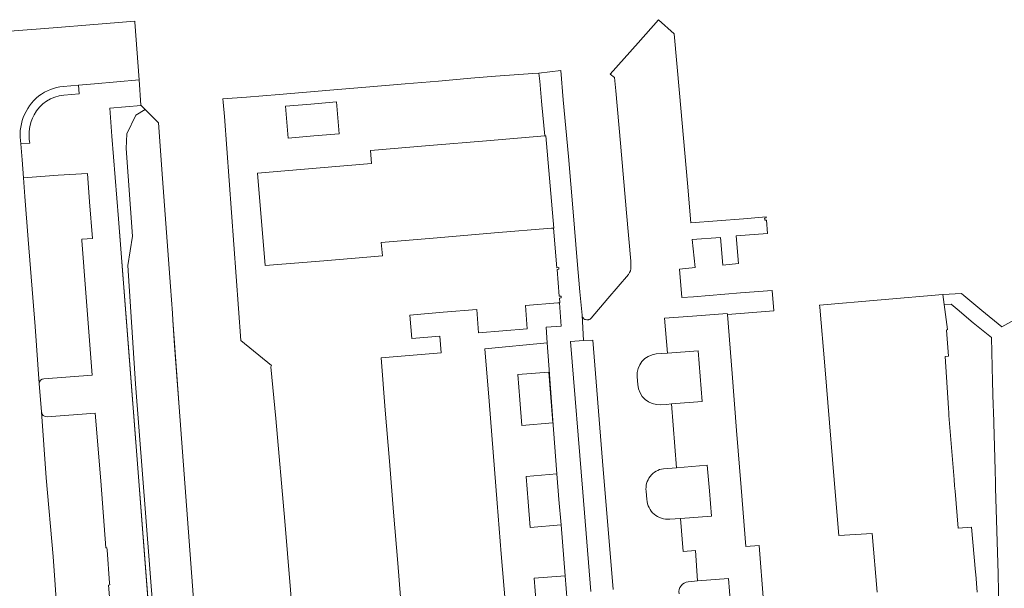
# Model space of a CAD drawing. Header units: metres. Extents: x 97476 to 98458, y 435938 to 436449.
# Tile 24 of 52: x 97983 to 98075, y 436365 to 436418. Entities that reach past the tile are written whole.
import ezdxf

# ---------------------------------------------------------------- set-up
doc = ezdxf.new("R2010")
doc.units = ezdxf.units.M
for name, color, linetype, lineweight in [('B-WE-GK-BESCHOEIING-G', 252, 'GK-BESCHOEIING', 18), ('B-WE-IE-TERREINAFSCHEIDING_KUNSTMATIG_HEKWERK-G', 252, 'IE-TERREINAFSCHEIDING-KUNSTMATIG', 18), ('B-WE-OG-TERREIN_CULTUURSCHEIDING-GV', 252, 'Continuous', 18), ('B-WE-OG-TERREIN_ERF-GV', 252, 'Continuous', 18), ('B-WE-OG-WATER_SLOOT-GV', 252, 'Continuous', 18), ('B-WE-VH-OPENVERHARDING_TEGEL-GV', 252, 'Continuous', 18), ('B-WE-VH-VERHARDING_BETONSTRAATSTEEN-GV', 252, 'Continuous', 18), ('B-WE-VH-VERHARDING_SIERBESTRATING-GV', 252, 'Continuous', 18), ('B-WE-VH-VERHARDING_TEGEL-GV', 252, 'Continuous', 18)]:
    doc.layers.add(name, color=color, linetype=linetype, lineweight=lineweight)
doc.linetypes.add('GK-BESCHOEIING', pattern='A,30,-5,[1,NLCS.SHX,S=1,R=0,X=0,Y=0],-5', length=40)
doc.linetypes.add('IE-TERREINAFSCHEIDING-KUNSTMATIG', pattern='A,4,[82,NLCS.SHX,S=0.75,R=90,X=0,Y=0],4,-2', length=10)

msp = doc.modelspace()

# ---------------------------------------------------------------- linework, layer by layer
at = {"layer": 'B-WE-GK-BESCHOEIING-G', "ltscale": 0.2}
msp.add_lwpolyline([(97997.001, 436390.427), (97997.023, 436389.76), (97997.6, 436381.585), (97999.026, 436362.696), (97999.888, 436350.346), (98000.822, 436337.572), (98001.387, 436329.761), (98001.718, 436325.439), (98001.836, 436323.957), (98001.914, 436323.304), (98002.05, 436321.621), (98002.187, 436318.272), (98003.201, 436305.259), (98003.95, 436295.12), (98004.162, 436292.104)], dxfattribs=at)
at = {"layer": 'B-WE-IE-TERREINAFSCHEIDING_KUNSTMATIG_HEKWERK-G', "ltscale": 0.2}
msp.add_lwpolyline([(98069.379, 436392.176), (98069.515, 436391.228), (98069.833, 436388.888), (98069.732, 436388.82), (98069.922, 436386.372), (98069.605, 436386.349), (98069.912, 436381.502), (98069.941, 436381.047), (98069.957, 436380.793), (98070.438, 436374.807), (98070.49, 436374.182), (98070.532, 436373.682), (98070.822, 436370.226), (98072.069, 436370.313), (98072.465, 436366.089), (98072.482, 436365.864), (98072.609, 436364.201)], dxfattribs=at)
at = {"layer": 'B-WE-OG-TERREIN_CULTUURSCHEIDING-GV'}
msp.add_lwpolyline([(97994.027, 436409.942), (97991.091, 436409.708), (97991.29, 436407.062), (97991.915, 436399.295), (97993.706, 436376.253), (97995.396, 436354.27), (97996.37, 436342.463), (97997.559, 436328.332), (97997.996, 436323.363), (97998.677, 436323.44), (97998.313, 436324.049), (97997.513, 436333.418), (97995.831, 436353.877), (97993.513, 436383.78), (97992.782, 436394.901), (97993.232, 436397.667), (97992.631, 436405.906), (97992.701, 436407.278), (97993.551, 436409.046), (97994.406, 436409.564)], close=True, dxfattribs=at)
at = {"layer": 'B-WE-OG-TERREIN_ERF-GV'}
for points in [[(98018.54, 436362.15), (98018.153, 436366.93), (98017.764, 436371.73), (98017.378, 436376.5), (98016.988, 436381.32), (98016.59, 436386.23), (98022.235, 436386.712), (98022.1, 436388.278), (98019.467, 436388.058), (98019.299, 436390.251), (98022.428, 436390.513), (98025.588, 436390.778), (98025.755, 436388.584), (98030.319, 436388.967), (98030.152, 436391.16), (98033.195, 436391.399), (98033.342, 436391.41), (98033.394, 436391.414), (98033.358, 436391.836), (98033.527, 436391.856), (98033.51, 436392.038), (98033.334, 436392.023), (98033.122, 436394.538), (98033.297, 436394.548), (98033.283, 436394.708), (98033.113, 436394.698), (98032.79, 436398.427), (98032.591, 436398.411), (98027.24, 436397.962), (98021.85, 436397.51), (98016.61, 436397.07), (98016.71, 436395.82), (98011.22, 436395.357), (98005.69, 436394.89), (98004.96, 436403.58), (98010.48, 436404.043), (98015.7, 436404.48), (98015.59, 436405.71), (98021.13, 436406.178), (98026.51, 436406.632), (98031.984, 436407.094), (98031.704, 436410), (98031.674, 436410.362), (98031.496, 436412.233), (98031.425, 436412.98), (98030.846, 436412.94), (98027.346, 436412.699), (98025.032, 436412.503), (98021.994, 436412.245), (98018.837, 436411.977), (98014.779, 436411.64), (98011.782, 436411.391), (98006.998, 436410.993), (98003.946, 436410.74), (98001.713, 436410.584), (98001.748, 436410.249), (98001.888, 436408.912), (98003.4, 436387.86), (98006.29, 436385.5), (98006.22, 436385.37), (98006.71, 436380.53), (98007.53, 436370.89), (98008.34, 436361.38)], [(98072.609, 436364.201), (98072.482, 436365.864), (98072.465, 436366.089), (98072.069, 436370.313), (98070.822, 436370.226), (98070.532, 436373.682), (98070.49, 436374.182), (98070.438, 436374.807), (98069.957, 436380.793), (98069.941, 436381.047), (98069.912, 436381.502), (98069.605, 436386.349), (98069.922, 436386.372), (98069.732, 436388.82), (98069.833, 436388.888), (98069.515, 436391.228), (98069.379, 436392.176), (98057.805, 436391.176), (98057.82, 436390.99), (98058.278, 436385.47), (98058.722, 436380.11), (98059.166, 436374.76), (98059.6, 436369.52), (98062.754, 436369.709), (98063.194, 436364.189)], [(98052.532, 436363.34), (98052.12, 436368.59), (98050.88, 436368.5), (98050.436, 436374.03), (98050.004, 436379.41), (98049.574, 436384.77), (98049.13, 436390.3), (98049.121, 436390.407), (98045.856, 436390.138), (98043.229, 436389.96), (98043.493, 436386.667), (98046.383, 436386.899), (98046.575, 436384.517), (98046.766, 436382.134), (98043.875, 436381.902), (98044.358, 436375.892), (98047.248, 436376.124), (98047.44, 436373.742), (98047.631, 436371.359), (98044.74, 436371.127), (98044.986, 436368.016), (98046.145, 436368.108), (98046.332, 436365.265), (98049.223, 436365.492), (98049.411, 436363.094)], [(98031.177, 436363.123), (98030.984, 436365.51), (98033.884, 436365.744), (98033.498, 436370.529), (98030.597, 436370.294), (98030.404, 436372.687), (98030.211, 436375.079), (98033.112, 436375.313), (98032.799, 436379.503), (98032.339, 436385.549), (98032.209, 436387.633), (98026.35, 436387.07), (98026.743, 436382.14), (98027.122, 436377.37), (98027.505, 436372.57), (98027.884, 436367.8), (98028.266, 436363.01)]]:
    msp.add_lwpolyline(points, dxfattribs=at)
for points in [[(98010.255, 436407.081), (98007.864, 436406.878), (98007.609, 436409.877), (98010.001, 436410.08), (98012.392, 436410.283), (98012.646, 436407.283)], [(98029.824, 436379.873), (98029.631, 436382.265), (98029.437, 436384.657), (98032.338, 436384.892), (98032.531, 436382.5), (98032.724, 436380.107)]]:
    msp.add_lwpolyline(points, close=True, dxfattribs=at)
at = {"layer": 'B-WE-OG-WATER_SLOOT-GV'}
msp.add_lwpolyline([(97999.026, 436362.696), (97997.6, 436381.585), (97997.19, 436387.4), (97997.023, 436389.76), (97997.001, 436390.427), (97996.797, 436392.926), (97996.037, 436403.094), (97995.659, 436408.316), (97994.406, 436409.564), (97993.551, 436409.046), (97992.701, 436407.278), (97992.631, 436405.906), (97993.232, 436397.667), (97992.782, 436394.901), (97993.513, 436383.78), (97995.831, 436353.877)], dxfattribs=at)
at = {"layer": 'B-WE-VH-OPENVERHARDING_TEGEL-GV'}
for p, q in [((97991.091, 436409.708), (97994.027, 436409.942)), ((97994.027, 436409.942), (97994.006, 436409.963)), ((97991.29, 436407.062), (97991.091, 436409.708)), ((97991.915, 436399.295), (97991.29, 436407.062)), ((97992.915, 436386.428), (97991.915, 436399.295)), ((97993.706, 436376.253), (97992.915, 436386.428)), ((97995.412, 436354.08), (97993.706, 436376.253))]:
    msp.add_line(p, q, dxfattribs=at)
at = {"layer": 'B-WE-VH-VERHARDING_BETONSTRAATSTEEN-GV'}
for p, q in [((97982.856, 436404.844), (97982.742, 436406.334)), ((97982.987, 436403.153), (97982.856, 436404.844)), ((97983.123, 436401.391), (97982.987, 436403.153)), ((97983.429, 436397.363), (97983.123, 436401.391)), ((97984.081, 436389.171), (97983.429, 436397.363)), ((97984.461, 436383.807), (97984.081, 436389.171)), ((97984.665, 436381.138), (97984.461, 436383.807)), ((97985.128, 436374.947), (97984.665, 436381.138)), ((97985.757, 436367.548), (97985.128, 436374.947)), ((97985.958, 436364.904), (97985.757, 436367.548)), ((97986.657, 436355.154), (97985.958, 436364.904))]:
    msp.add_line(p, q, dxfattribs=at)
for points in [[(97993.84, 436412.341), (97993.44, 436417.79), (97993.436, 436417.88), (97989.203, 436417.541), (97986.189, 436417.285), (97985.353, 436417.2), (97984.989, 436417.171), (97972.186, 436416.214), (97961.86, 436415.417), (97959.21, 436415.234), (97958.788, 436415.22), (97953.062, 436415.006), (97941.872, 436414.63), (97931.795, 436414.311), (97931.982, 436407.908)], [(98036.307, 436364.255), (98035.545, 436373.596), (98034.394, 436387.764), (98035.626, 436387.841), (98035.475, 436390.248), (98035.281, 436392.426), (98035.03, 436395.358), (98034.645, 436399.934), (98034.2, 436405.141), (98033.697, 436410.487), (98033.484, 436413.232), (98031.425, 436412.98), (98031.496, 436412.233), (98031.674, 436410.362), (98031.704, 436410), (98031.984, 436407.094), (98032.06, 436407.1), (98032.82, 436398.43), (98032.79, 436398.427)], [(97986.712, 436411.745), (97988.161, 436411.858), (97989.668, 436411.971), (97993.84, 436412.341)], [(98032.79, 436398.427), (98033.113, 436394.698), (98033.283, 436394.708), (98033.297, 436394.548), (98033.122, 436394.538), (98033.334, 436392.023), (98033.51, 436392.038), (98033.527, 436391.856), (98033.358, 436391.836), (98033.394, 436391.414), (98033.342, 436391.41), (98033.51, 436389.216), (98032.09, 436389.105), (98032.209, 436387.633), (98032.339, 436385.549), (98032.799, 436379.503), (98033.112, 436375.313), (98033.305, 436372.921), (98033.498, 436370.529), (98033.884, 436365.744), (98034.077, 436363.357)]]:
    msp.add_lwpolyline(points, dxfattribs=at)
for points in [[(97984.436, 436410.842, -0.139314), (97986.712, 436411.745)], [(97982.742, 436406.334, -0.277522), (97984.436, 436410.842)]]:
    msp.add_lwpolyline(points, format="xyb", dxfattribs=at)
at = {"layer": 'B-WE-VH-VERHARDING_SIERBESTRATING-GV'}
for points in [[(98042.449, 436386.597), (98043.493, 436386.667), (98043.229, 436389.96), (98045.856, 436390.138), (98049.121, 436390.407), (98049.13, 436390.3), (98053.493, 436390.646), (98053.34, 436392.57), (98050.38, 436392.33), (98045.945, 436391.963), (98044.864, 436391.893), (98044.636, 436394.563), (98046.104, 436394.726), (98045.819, 436397.339), (98048.479, 436397.552), (98048.712, 436394.935), (98050.163, 436395.099), (98049.96, 436397.68), (98052.91, 436397.92), (98052.81, 436399.17), (98052.65, 436399.16), (98052.642, 436399.246), (98052.63, 436399.37), (98052.79, 436399.38), (98052.781, 436399.493), (98050.659, 436399.3), (98045.707, 436398.915), (98045.372, 436402.657), (98044.63, 436411.09), (98044.126, 436416.692), (98042.67, 436418.009), (98040.756, 436415.825), (98038.109, 436412.889), (98038.513, 436412.567), (98038.652, 436411.336), (98039.086, 436406.412), (98039.648, 436399.856), (98040.048, 436395.325), (98040.07, 436394.8)], [(98039.832, 436394.072), (98037.892, 436391.798), (98036.335, 436389.957), (98036.302, 436389.923), (98036.262, 436389.889), (98036.224, 436389.863), (98036.17, 436389.834), (98036.126, 436389.817), (98036.069, 436389.801), (98035.983, 436389.79), (98035.924, 436389.792), (98035.804, 436389.817), (98035.749, 436389.84), (98035.658, 436389.898), (98035.597, 436389.956), (98035.55, 436390.019), (98035.516, 436390.083), (98035.496, 436390.136), (98035.475, 436390.248), (98035.626, 436387.841), (98036.481, 436387.895), (98037.402, 436376.53), (98038.39, 436364.44)], [(98040.713, 436383.719), (98040.65, 436384.44)], [(98043.123, 436375.8), (98044.358, 436375.892), (98043.875, 436381.902), (98043.422, 436381.852), (98042.871, 436381.813)], [(98041.575, 436372.911), (98041.499, 436373.695)], [(98045.459, 436365.167), (98046.332, 436365.265), (98046.145, 436368.108), (98044.986, 436368.016), (98044.74, 436371.127), (98043.718, 436371.058)]]:
    msp.add_lwpolyline(points, dxfattribs=at)
for points in [[(98040.07, 436394.8, -0.176992), (98039.832, 436394.072)], [(98040.65, 436384.44, -0.409035), (98042.449, 436386.597)], [(98042.871, 436381.813, -0.413681), (98040.713, 436383.719)], [(98041.499, 436373.695, -0.416285), (98043.123, 436375.8)], [(98043.718, 436371.058, -0.424115), (98041.575, 436372.911)], [(98044.596, 436364.059, -0.444443), (98045.459, 436365.167)]]:
    msp.add_lwpolyline(points, format="xyb", dxfattribs=at)
at = {"layer": 'B-WE-VH-VERHARDING_TEGEL-GV'}
for p, q in [((97991.091, 436409.708), (97994.027, 436409.942)), ((97994.027, 436409.942), (97994.006, 436409.963)), ((97991.29, 436407.062), (97991.091, 436409.708)), ((97991.915, 436399.295), (97991.29, 436407.062)), ((97993.706, 436376.253), (97991.915, 436399.295)), ((97995.396, 436354.27), (97993.706, 436376.253))]:
    msp.add_line(p, q, dxfattribs=at)
for points in [[(97994.006, 436409.963), (97993.84, 436412.341), (97989.668, 436411.971), (97988.161, 436411.858), (97988.207, 436411.033), (97986.788, 436410.904)], [(97983.587, 436406.399), (97982.742, 436406.334), (97982.856, 436404.844), (97982.987, 436403.153), (97986.249, 436403.393), (97988.995, 436403.557), (97989.197, 436400.889), (97989.465, 436397.454), (97988.466, 436397.374), (97988.475, 436397.262), (97988.856, 436392.35), (97989.444, 436384.593), (97984.902, 436384.263)], [(98077.935, 436390.798), (98074.92, 436389.136), (98073.059, 436390.681), (98071.36, 436392.092), (98071.127, 436392.286), (98069.379, 436392.176), (98069.515, 436391.228), (98070.177, 436391.281), (98070.721, 436390.788), (98072.216, 436389.526), (98073.956, 436388.13), (98074.051, 436384.01), (98074.115, 436381.714), (98074.13, 436381.199), (98074.284, 436375.669), (98074.32, 436374.481), (98074.334, 436373.997), (98074.575, 436365.934), (98074.626, 436364.226), (98074.728, 436360.821), (98075.15, 436345.899), (98075.359, 436339.119)], [(97984.461, 436383.807), (97984.665, 436381.138)], [(97985.212, 436380.672), (97989.732, 436381.015), (97990.237, 436374.671), (97990.731, 436368.361), (97990.82, 436368.368), (97990.835, 436368.18), (97991.074, 436365.063), (97991.089, 436364.881), (97990.978, 436364.872), (97991.369, 436360.056), (97991.944, 436352.277), (97991.958, 436352.086), (97993.279, 436352.172), (97993.965, 436344.273), (97994.59, 436336.429), (97991.122, 436336.272), (97987.489, 436336.118), (97987.582, 436333.532), (97987.727, 436329.127)]]:
    msp.add_lwpolyline(points, dxfattribs=at)
for points in [[(97986.788, 436410.904, 0.262418), (97983.987, 436409.074)], [(97983.987, 436409.074, 0.180238), (97983.587, 436406.399)], [(97984.902, 436384.263, 0.406892), (97984.461, 436383.807)], [(97984.665, 436381.138, 0.394678), (97985.212, 436380.672)]]:
    msp.add_lwpolyline(points, format="xyb", dxfattribs=at)

doc.saveas('drawing.dxf')
